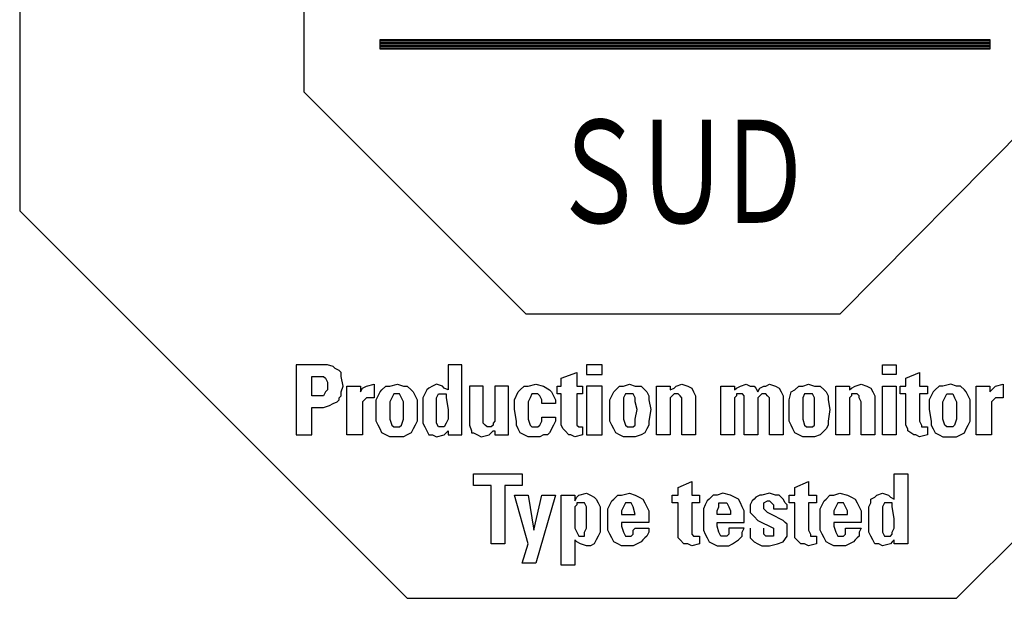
# Model space of a CAD drawing. Header units: millimetres. Extents: x 0 to 1076, y 0 to 742.
# Tile 84 of 132: x 202 to 241, y 635 to 658. Entities that reach past the tile are written whole.
import ezdxf

# ---------------------------------------------------------------- set-up
doc = ezdxf.new("R2010")
doc.units = ezdxf.units.MM
doc.header["$LTSCALE"] = 0.454724
doc.layers.add('NoLayerName_001', color=7, linetype='Continuous')
doc.styles.get("Standard").update_dxf_attribs({"font": 'txt', "bigfont": 'extfont2'})

# ---------------------------------------------------------------- blocks, each defined once
blk = doc.blocks.new('ETC_0002')
at = {"color": 7, "linetype": 'Continuous', "lineweight": 25}
for p, q in [((0, 25.813), (0, 15.426)), ((11.317, 20.154), (11.317, 25.813)), ((20.154, 11.317), (11.317, 20.154)), ((41.393, 20.154), (32.634, 11.317)), ((0, 15.426), (15.426, 0)), ((37.285, 0), (52.711, 15.426)), ((32.634, 11.317), (20.154, 11.317)), ((15.426, 0), (37.285, 0))]:
    blk.add_line(p, q, dxfattribs=at)
blk = doc.blocks.new('ETC_0007')
at = {"color": 7, "linetype": 'Continuous', "lineweight": 25}
for p, q in [((0, 0.388), (24.262, 0.388)), ((0, 0), (0, 0.388)), ((24.262, 0), (0, 0)), ((24.262, 0.388), (24.262, 0))]:
    blk.add_line(p, q, dxfattribs=at)
blk = doc.blocks.new('*X35')
at = {"color": 7, "linetype": 'Continuous', "lineweight": 25}
for p, q in [((0, 0.299), (24.262, 0.299)), ((0, 0.24), (24.262, 0.24)), ((0, 0.18), (24.262, 0.18)), ((0, 0.12), (24.262, 0.12)), ((0, 0.06), (24.262, 0.06)), ((0, 0), (24.262, 0))]:
    blk.add_line(p, q, dxfattribs=at)
blk = doc.blocks.new('ETC_0013')
at = {"color": 7, "linetype": 'Continuous', "lineweight": 25}
for p, q in [((0, 0.775), (0.31, 0.775)), ((0, 0), (0, 0.775)), ((0.31, 0.775), (0.465, 0.775)), ((0.465, 0.775), (0.543, 0.698)), ((0.543, 0.698), (0.62, 0.543)), ((0.62, 0.543), (0.62, 0.388)), ((0.543, 0.155), (0.465, 0)), ((0.62, 0.233), (0.543, 0.155)), ((0.62, 0.388), (0.62, 0.233)), ((0.31, 0), (0, 0)), ((0.465, 0), (0.31, 0))]:
    blk.add_line(p, q, dxfattribs=at)
blk = doc.blocks.new('ETC_0014')
at = {"color": 7, "linetype": 'Continuous', "lineweight": 25}
for p, q in [((1.085, 2.791), (0, 2.791)), ((0, 2.791), (0, 0)), ((1.24, 2.791), (1.085, 2.791)), ((1.473, 2.713), (1.24, 2.791)), ((1.55, 2.636), (1.473, 2.713)), ((1.705, 2.558), (1.55, 2.636)), ((1.783, 2.481), (1.705, 2.558)), ((1.783, 2.325), (1.783, 2.481)), ((1.86, 1.938), (1.783, 2.325)), ((1.783, 1.705), (1.86, 1.938)), ((1.783, 1.55), (1.783, 1.705)), ((1.318, 1.163), (1.473, 1.24)), ((1.473, 1.24), (1.628, 1.318)), ((1.628, 1.318), (1.705, 1.395)), ((1.705, 1.473), (1.783, 1.55)), ((1.705, 1.395), (1.705, 1.473)), ((0.62, 0), (0.62, 1.085)), ((0.62, 1.085), (1.085, 1.085)), ((1.085, 1.085), (1.318, 1.163)), ((0, 0), (0.62, 0))]:
    blk.add_line(p, q, dxfattribs=at)
blk = doc.blocks.new('ETC_0015')
at = {"color": 7, "linetype": 'Continuous', "lineweight": 25}
for p, q in [((0.775, 1.938), (1.085, 2.015)), ((1.085, 2.015), (1.085, 1.473)), ((0, 0), (0, 1.938)), ((0, 1.938), (0.543, 1.938)), ((0.543, 1.938), (0.543, 1.705)), ((0.543, 1.705), (0.62, 1.86)), ((0.62, 1.86), (0.775, 1.938)), ((0.698, 1.395), (0.62, 1.318)), ((0.62, 1.318), (0.62, 1.24)), ((0.62, 1.24), (0.62, 1.008)), ((0.775, 1.473), (0.698, 1.395)), ((0.93, 1.473), (0.775, 1.473)), ((1.085, 1.473), (0.93, 1.473)), ((0.62, 1.008), (0.62, 0)), ((0.62, 0), (0, 0))]:
    blk.add_line(p, q, dxfattribs=at)
blk = doc.blocks.new('ETC_0016')
at = {"color": 7, "linetype": 'Continuous', "lineweight": 25}
for p, q in [((0.155, 1.318), (0.078, 1.163)), ((0.31, 1.318), (0.155, 1.318)), ((0.388, 1.318), (0.31, 1.318)), ((0.465, 1.163), (0.388, 1.318)), ((0.078, 1.163), (0, 1.008)), ((0, 1.008), (0, 0.698)), ((0.543, 1.008), (0.465, 1.163)), ((0.543, 0.698), (0.543, 1.008)), ((0, 0.698), (0, 0.31)), ((0.543, 0.31), (0.543, 0.698)), ((0, 0.31), (0.078, 0.078)), ((0.078, 0.078), (0.155, 0)), ((0.155, 0), (0.31, 0)), ((0.31, 0), (0.388, 0)), ((0.388, 0), (0.465, 0.078)), ((0.465, 0.078), (0.543, 0.31))]:
    blk.add_line(p, q, dxfattribs=at)
blk = doc.blocks.new('ETC_0017')
at = {"color": 7, "linetype": 'Continuous', "lineweight": 25}
for p, q in [((0.233, 1.86), (0.388, 2.015)), ((0.388, 2.015), (0.543, 2.015)), ((0.543, 2.015), (0.853, 2.093)), ((0.853, 2.093), (1.085, 2.015)), ((1.085, 2.015), (1.24, 2.015)), ((1.24, 2.015), (1.395, 1.86)), ((0, 1.473), (0.155, 1.783)), ((0.155, 1.783), (0.233, 1.86)), ((1.395, 1.86), (1.473, 1.783)), ((1.473, 1.783), (1.55, 1.628)), ((1.55, 1.628), (1.628, 1.473)), ((0, 1.085), (0, 1.473)), ((1.628, 1.473), (1.628, 1.085)), ((0, 0.62), (0, 1.085)), ((1.628, 1.085), (1.628, 0.62)), ((0.078, 0.465), (0, 0.62)), ((0.155, 0.31), (0.078, 0.465)), ((1.55, 0.465), (1.473, 0.31)), ((1.628, 0.62), (1.55, 0.465)), ((0.233, 0.155), (0.155, 0.31)), ((0.388, 0.078), (0.233, 0.155)), ((0.543, 0), (0.388, 0.078)), ((1.24, 0.078), (1.085, 0)), ((1.395, 0.155), (1.24, 0.078)), ((1.473, 0.31), (1.395, 0.155)), ((0.853, 0), (0.543, 0)), ((1.085, 0), (0.853, 0))]:
    blk.add_line(p, q, dxfattribs=at)
blk = doc.blocks.new('ETC_0018')
at = {"color": 7, "linetype": 'Continuous', "lineweight": 25}
for p, q in [((0, 1.163), (0.078, 1.318)), ((0.078, 1.318), (0.233, 1.318)), ((0.233, 1.318), (0.388, 1.318)), ((0.388, 1.318), (0.388, 1.24)), ((0.388, 1.24), (0.388, 1.163)), ((0, 0.698), (0, 1.163)), ((0.388, 1.163), (0.465, 0.698)), ((0, 0.31), (0, 0.698)), ((0.465, 0.698), (0.465, 0.31)), ((0, 0.155), (0, 0.31)), ((0.078, 0), (0, 0.155)), ((0.233, 0), (0.078, 0)), ((0.31, 0), (0.233, 0)), ((0.388, 0.155), (0.31, 0)), ((0.465, 0.31), (0.388, 0.155))]:
    blk.add_line(p, q, dxfattribs=at)
blk = doc.blocks.new('ETC_0019')
at = {"color": 7, "linetype": 'Continuous', "lineweight": 25}
for p, q in [((1.55, 2.868), (1.008, 2.868)), ((1.008, 2.868), (1.008, 1.86)), ((1.55, 0.078), (1.55, 2.868)), ((0.388, 2.015), (0.233, 1.938)), ((0.543, 2.093), (0.388, 2.015)), ((0.775, 2.015), (0.543, 2.093)), ((0.853, 1.938), (0.775, 2.015)), ((0.078, 1.705), (0, 1.55)), ((0.155, 1.86), (0.078, 1.705)), ((0.233, 1.938), (0.155, 1.86)), ((1.008, 1.86), (0.853, 1.938)), ((0, 1.55), (0, 1.395)), ((0, 1.395), (0, 1.085)), ((0, 1.085), (0, 0.698)), ((0, 0.698), (0, 0.543)), ((0, 0.543), (0.078, 0.388)), ((0.078, 0.388), (0.155, 0.233)), ((0.155, 0.233), (0.233, 0.078)), ((0.233, 0.078), (0.388, 0.078)), ((0.388, 0.078), (0.543, 0)), ((0.543, 0), (0.853, 0.078)), ((0.853, 0.078), (0.93, 0.155)), ((0.93, 0.155), (1.008, 0.233)), ((1.008, 0.233), (1.008, 0.078)), ((1.008, 0.078), (1.55, 0.078))]:
    blk.add_line(p, q, dxfattribs=at)
blk = doc.blocks.new('ETC_0020')
at = {"color": 7, "linetype": 'Continuous', "lineweight": 25}
for p, q in [((0.543, 2.015), (0, 2.015)), ((0, 2.015), (0, 0.465)), ((0.543, 0.62), (0.543, 2.015)), ((1.55, 2.015), (1.008, 2.015)), ((1.008, 2.015), (1.008, 0.62)), ((1.55, 0.465), (1.55, 2.015)), ((0, 0.465), (0.078, 0.233)), ((0.543, 0.543), (0.543, 0.62)), ((0.62, 0.465), (0.543, 0.543)), ((0.698, 0.388), (0.62, 0.465)), ((0.93, 0.465), (0.853, 0.388)), ((1.008, 0.62), (0.93, 0.543)), ((0.93, 0.543), (0.93, 0.465)), ((1.55, 0.078), (1.55, 0.465)), ((0.078, 0.233), (0.078, 0.155)), ((0.078, 0.155), (0.155, 0.155)), ((0.155, 0.155), (0.31, 0.078)), ((0.31, 0.078), (0.465, 0)), ((0.465, 0), (0.775, 0.078)), ((0.775, 0.388), (0.698, 0.388)), ((0.853, 0.388), (0.775, 0.388)), ((0.775, 0.078), (0.853, 0.155)), ((0.853, 0.155), (0.93, 0.233)), ((0.93, 0.233), (1.008, 0.233)), ((1.008, 0.233), (1.008, 0.078)), ((1.008, 0.078), (1.55, 0.078))]:
    blk.add_line(p, q, dxfattribs=at)
blk = doc.blocks.new('ETC_0021')
at = {"color": 7, "linetype": 'Continuous', "lineweight": 25}
for p, q in [((0.233, 1.86), (0.388, 2.015)), ((0.388, 2.015), (0.543, 2.015)), ((0.543, 2.015), (0.853, 2.093)), ((0.853, 2.093), (1.163, 2.015)), ((1.163, 2.015), (1.395, 1.86)), ((0, 1.473), (0.155, 1.783)), ((0.155, 1.783), (0.233, 1.86)), ((0.698, 1.705), (0.62, 1.55)), ((0.853, 1.705), (0.698, 1.705)), ((0.93, 1.705), (0.853, 1.705)), ((1.008, 1.628), (0.93, 1.705)), ((1.085, 1.473), (1.008, 1.628)), ((1.395, 1.86), (1.473, 1.783)), ((1.473, 1.783), (1.55, 1.628)), ((1.55, 1.628), (1.628, 1.473)), ((0, 1.085), (0, 1.473)), ((0.62, 1.55), (0.543, 1.395)), ((0.543, 1.395), (0.543, 1.085)), ((1.085, 1.318), (1.085, 1.473)), ((1.628, 1.318), (1.085, 1.318)), ((1.628, 1.473), (1.628, 1.318)), ((0.078, 0.62), (0, 1.085)), ((0.543, 1.085), (0.543, 0.698)), ((0.078, 0.465), (0.078, 0.62)), ((0.155, 0.31), (0.078, 0.465)), ((0.543, 0.698), (0.62, 0.465)), ((0.62, 0.465), (0.698, 0.388)), ((0.93, 0.388), (1.008, 0.465)), ((1.008, 0.465), (1.085, 0.62)), ((1.085, 0.62), (1.085, 0.775)), ((1.085, 0.775), (1.628, 0.775)), ((1.55, 0.465), (1.395, 0.155)), ((1.628, 0.62), (1.55, 0.465)), ((1.628, 0.775), (1.628, 0.62)), ((0.233, 0.155), (0.155, 0.31)), ((0.388, 0.078), (0.233, 0.155)), ((0.543, 0), (0.388, 0.078)), ((0.698, 0.388), (0.853, 0.388)), ((0.853, 0.388), (0.93, 0.388)), ((1.163, 0.078), (1.008, 0)), ((1.318, 0.078), (1.163, 0.078)), ((1.395, 0.155), (1.318, 0.078)), ((0.853, 0), (0.543, 0)), ((1.008, 0), (0.853, 0))]:
    blk.add_line(p, q, dxfattribs=at)
blk = doc.blocks.new('ETC_0022')
at = {"color": 7, "linetype": 'Continuous', "lineweight": 25}
for p, q in [((0.155, 2.325), (0.775, 2.558)), ((0.775, 2.558), (0.775, 2.015)), ((0, 2.015), (0.155, 2.015)), ((0, 1.705), (0, 2.015)), ((0.155, 2.015), (0.155, 2.325)), ((0.775, 2.015), (1.008, 2.015)), ((1.008, 2.015), (1.008, 1.705)), ((0.155, 1.705), (0, 1.705)), ((0.155, 0.465), (0.155, 1.705)), ((1.008, 1.705), (0.775, 1.705)), ((0.775, 1.705), (0.775, 0.62)), ((0.233, 0.31), (0.155, 0.465)), ((0.775, 0.62), (0.775, 0.465)), ((0.775, 0.465), (0.853, 0.388)), ((0.31, 0.233), (0.233, 0.31)), ((0.465, 0.078), (0.31, 0.233)), ((0.543, 0.078), (0.465, 0.078)), ((0.698, 0), (0.543, 0.078)), ((1.008, 0.078), (0.698, 0)), ((0.853, 0.388), (0.93, 0.388)), ((0.93, 0.388), (1.008, 0.388)), ((1.008, 0.388), (1.008, 0.078))]:
    blk.add_line(p, q, dxfattribs=at)
blk = doc.blocks.new('ETC_0023')
at = {"color": 7, "linetype": 'Continuous', "lineweight": 25}
for p, q in [((0.62, 1.938), (0, 1.938)), ((0, 1.938), (0, 0)), ((0.62, 0), (0.62, 1.938)), ((0, 0), (0.62, 0))]:
    blk.add_line(p, q, dxfattribs=at)
blk = doc.blocks.new('ETC_0024')
at = {"color": 7, "linetype": 'Continuous', "lineweight": 25}
for p, q in [((0, 0.388), (0, 0)), ((0.62, 0.388), (0, 0.388)), ((0, 0), (0.62, 0)), ((0.62, 0), (0.62, 0.388))]:
    blk.add_line(p, q, dxfattribs=at)
blk = doc.blocks.new('ETC_0025')
at = {"color": 7, "linetype": 'Continuous', "lineweight": 25}
for p, q in [((0.078, 1.318), (0, 1.163)), ((0.233, 1.318), (0.078, 1.318)), ((0.388, 1.318), (0.233, 1.318)), ((0.465, 1.163), (0.388, 1.318)), ((0, 1.163), (0, 1.008)), ((0, 1.008), (0, 0.698)), ((0.465, 1.008), (0.465, 1.163)), ((0.543, 0.698), (0.465, 1.008)), ((0, 0.698), (0, 0.31)), ((0.465, 0.31), (0.543, 0.698)), ((0, 0.31), (0.078, 0.078)), ((0.078, 0.078), (0.155, 0)), ((0.155, 0), (0.233, 0)), ((0.233, 0), (0.31, 0)), ((0.31, 0), (0.388, 0)), ((0.388, 0), (0.465, 0.078)), ((0.465, 0.078), (0.465, 0.31))]:
    blk.add_line(p, q, dxfattribs=at)
blk = doc.blocks.new('ETC_0026')
at = {"color": 7, "linetype": 'Continuous', "lineweight": 25}
for p, q in [((0.233, 1.86), (0.388, 2.015)), ((0.388, 2.015), (0.543, 2.015)), ((0.543, 2.015), (0.775, 2.093)), ((0.775, 2.093), (1.008, 2.015)), ((1.008, 2.015), (1.24, 2.015)), ((1.24, 2.015), (1.395, 1.86)), ((0, 1.473), (0.155, 1.783)), ((0.155, 1.783), (0.233, 1.86)), ((1.395, 1.86), (1.473, 1.783)), ((1.473, 1.783), (1.55, 1.628)), ((1.55, 1.628), (1.55, 1.473)), ((0, 1.085), (0, 1.473)), ((1.55, 1.473), (1.628, 1.085)), ((0, 0.62), (0, 1.085)), ((1.628, 1.085), (1.55, 0.62)), ((0.078, 0.465), (0, 0.62)), ((0.155, 0.31), (0.078, 0.465)), ((1.55, 0.465), (1.473, 0.31)), ((1.55, 0.62), (1.55, 0.465)), ((0.233, 0.155), (0.155, 0.31)), ((0.388, 0.078), (0.233, 0.155)), ((0.543, 0), (0.388, 0.078)), ((1.24, 0.078), (1.008, 0)), ((1.395, 0.155), (1.24, 0.078)), ((1.473, 0.31), (1.395, 0.155)), ((0.775, 0), (0.543, 0)), ((1.008, 0), (0.775, 0))]:
    blk.add_line(p, q, dxfattribs=at)
blk = doc.blocks.new('ETC_0027')
at = {"color": 7, "linetype": 'Continuous', "lineweight": 25}
for p, q in [((0.775, 1.938), (1.008, 2.015)), ((1.008, 2.015), (1.24, 1.938)), ((0, 0), (0, 1.938)), ((0, 1.938), (0.543, 1.938)), ((0.543, 1.938), (0.543, 1.783)), ((0.543, 1.783), (0.698, 1.86)), ((0.698, 1.628), (0.62, 1.55)), ((0.698, 1.86), (0.775, 1.938)), ((0.775, 1.628), (0.698, 1.628)), ((0.853, 1.628), (0.775, 1.628)), ((0.93, 1.55), (0.853, 1.628)), ((1.24, 1.938), (1.395, 1.86)), ((1.395, 1.86), (1.473, 1.705)), ((1.473, 1.705), (1.55, 1.55)), ((0.62, 1.55), (0.543, 1.473)), ((0.543, 1.473), (0.543, 1.318)), ((0.543, 1.318), (0.543, 0)), ((1.008, 1.473), (0.93, 1.55)), ((1.008, 1.318), (1.008, 1.473)), ((1.008, 0), (1.008, 1.318)), ((1.55, 1.55), (1.55, 0)), ((0.543, 0), (0, 0)), ((1.55, 0), (1.008, 0))]:
    blk.add_line(p, q, dxfattribs=at)
blk = doc.blocks.new('ETC_0028')
at = {"color": 7, "linetype": 'Continuous', "lineweight": 25}
for p, q in [((0.775, 1.938), (1.008, 2.015)), ((1.008, 2.015), (1.163, 1.938)), ((1.783, 1.938), (1.938, 2.015)), ((1.938, 2.015), (2.17, 1.938)), ((0, 0), (0, 1.938)), ((0, 1.938), (0.543, 1.938)), ((0.543, 1.938), (0.543, 1.783)), ((0.543, 1.783), (0.62, 1.86)), ((0.62, 1.86), (0.775, 1.938)), ((0.775, 1.628), (0.62, 1.628)), ((0.62, 1.628), (0.62, 1.55)), ((0.853, 1.628), (0.775, 1.628)), ((0.93, 1.55), (0.853, 1.628)), ((1.163, 1.938), (1.318, 1.938)), ((1.318, 1.938), (1.395, 1.86)), ((1.395, 1.86), (1.473, 1.705)), ((1.473, 1.705), (1.55, 1.86)), ((1.55, 1.86), (1.705, 1.938)), ((1.628, 1.628), (1.55, 1.55)), ((1.705, 1.628), (1.628, 1.628)), ((1.705, 1.938), (1.783, 1.938)), ((1.783, 1.628), (1.705, 1.628)), ((1.86, 1.55), (1.783, 1.628)), ((2.17, 1.938), (2.325, 1.86)), ((2.325, 1.86), (2.403, 1.705)), ((2.403, 1.705), (2.481, 1.55)), ((0.62, 1.55), (0.543, 1.473)), ((0.543, 1.473), (0.543, 1.318)), ((0.543, 1.318), (0.543, 0)), ((0.93, 1.473), (0.93, 1.55)), ((0.93, 1.318), (0.93, 1.473)), ((0.93, 0), (0.93, 1.318)), ((1.55, 1.55), (1.473, 1.473)), ((1.473, 1.473), (1.473, 1.318)), ((1.473, 1.318), (1.473, 0)), ((1.938, 1.473), (1.86, 1.55)), ((1.938, 1.318), (1.938, 1.473)), ((1.938, 0), (1.938, 1.318)), ((2.481, 1.55), (2.481, 0)), ((0.543, 0), (0, 0)), ((1.473, 0), (0.93, 0)), ((2.481, 0), (1.938, 0))]:
    blk.add_line(p, q, dxfattribs=at)
blk = doc.blocks.new('ETC_0029')
at = {"color": 7, "linetype": 'Continuous', "lineweight": 25}
for p, q in [((0.078, 1.318), (0, 1.163)), ((0.233, 1.318), (0.078, 1.318)), ((0.388, 1.318), (0.233, 1.318)), ((0.465, 1.163), (0.388, 1.318)), ((0, 1.163), (0, 1.008)), ((0, 1.008), (0, 0.698)), ((0.465, 1.008), (0.465, 1.163)), ((0.465, 0.698), (0.465, 1.008)), ((0, 0.698), (0, 0.31)), ((0.465, 0.31), (0.465, 0.698)), ((0, 0.31), (0.078, 0.078)), ((0.078, 0.078), (0.155, 0)), ((0.155, 0), (0.233, 0)), ((0.233, 0), (0.31, 0)), ((0.31, 0), (0.388, 0)), ((0.388, 0), (0.465, 0.078)), ((0.465, 0.078), (0.465, 0.31))]:
    blk.add_line(p, q, dxfattribs=at)
blk = doc.blocks.new('ETC_0030')
at = {"color": 7, "linetype": 'Continuous', "lineweight": 25}
for p, q in [((0.233, 1.86), (0.388, 2.015)), ((0.388, 2.015), (0.543, 2.015)), ((0.543, 2.015), (0.775, 2.093)), ((0.775, 2.093), (1.008, 2.015)), ((1.008, 2.015), (1.24, 2.015)), ((1.24, 2.015), (1.395, 1.86)), ((0, 1.473), (0.078, 1.783)), ((0.078, 1.783), (0.233, 1.86)), ((1.395, 1.86), (1.473, 1.783)), ((1.473, 1.783), (1.55, 1.628)), ((1.55, 1.628), (1.55, 1.473)), ((0, 1.085), (0, 1.473)), ((1.55, 1.473), (1.628, 1.085)), ((0, 0.62), (0, 1.085)), ((1.628, 1.085), (1.55, 0.62)), ((0.078, 0.465), (0, 0.62)), ((0.155, 0.31), (0.078, 0.465)), ((1.55, 0.465), (1.473, 0.31)), ((1.55, 0.62), (1.55, 0.465)), ((0.233, 0.155), (0.155, 0.31)), ((0.388, 0.078), (0.233, 0.155)), ((0.543, 0), (0.388, 0.078)), ((1.24, 0.078), (1.008, 0)), ((1.318, 0.155), (1.24, 0.078)), ((1.473, 0.31), (1.318, 0.155)), ((0.775, 0), (0.543, 0)), ((1.008, 0), (0.775, 0))]:
    blk.add_line(p, q, dxfattribs=at)
blk = doc.blocks.new('ETC_0031')
at = {"color": 7, "linetype": 'Continuous', "lineweight": 25}
for p, q in [((0.775, 1.938), (1.008, 2.015)), ((1.008, 2.015), (1.24, 1.938)), ((0, 0), (0, 1.938)), ((0, 1.938), (0.543, 1.938)), ((0.543, 1.938), (0.543, 1.783)), ((0.543, 1.783), (0.62, 1.86)), ((0.62, 1.86), (0.775, 1.938)), ((0.775, 1.628), (0.62, 1.628)), ((0.62, 1.628), (0.62, 1.55)), ((0.853, 1.628), (0.775, 1.628)), ((0.93, 1.55), (0.853, 1.628)), ((1.24, 1.938), (1.395, 1.86)), ((1.395, 1.86), (1.473, 1.705)), ((1.473, 1.705), (1.55, 1.55)), ((0.62, 1.55), (0.543, 1.473)), ((0.543, 1.473), (0.543, 1.318)), ((0.543, 1.318), (0.543, 0)), ((0.93, 1.473), (0.93, 1.55)), ((1.008, 1.318), (0.93, 1.473)), ((1.008, 0), (1.008, 1.318)), ((1.55, 1.55), (1.55, 0)), ((0.543, 0), (0, 0)), ((1.55, 0), (1.008, 0))]:
    blk.add_line(p, q, dxfattribs=at)
blk = doc.blocks.new('ETC_0032')
at = {"color": 7, "linetype": 'Continuous', "lineweight": 25}
for p, q in [((0, 0), (0, 1.938)), ((0, 1.938), (0.543, 1.938)), ((0.543, 1.938), (0.543, 0)), ((0.543, 0), (0, 0))]:
    blk.add_line(p, q, dxfattribs=at)
blk = doc.blocks.new('ETC_0033')
at = {"color": 7, "linetype": 'Continuous', "lineweight": 25}
for p, q in [((0, 0), (0, 0.388)), ((0, 0.388), (0.543, 0.388)), ((0.543, 0), (0, 0)), ((0.543, 0.388), (0.543, 0))]:
    blk.add_line(p, q, dxfattribs=at)
blk = doc.blocks.new('ETC_0034')
at = {"color": 7, "linetype": 'Continuous', "lineweight": 25}
for p, q in [((0.233, 2.325), (0.775, 2.558)), ((0.775, 2.558), (0.775, 2.015)), ((0, 2.015), (0.233, 2.015)), ((0, 1.705), (0, 2.015)), ((0.233, 2.015), (0.233, 2.325)), ((0.775, 2.015), (1.085, 2.015)), ((1.085, 2.015), (1.085, 1.705)), ((0.233, 1.705), (0, 1.705)), ((0.233, 0.465), (0.233, 1.705)), ((1.085, 1.705), (0.775, 1.705)), ((0.775, 1.705), (0.775, 0.62)), ((0.31, 0.31), (0.233, 0.465)), ((0.775, 0.62), (0.853, 0.465)), ((0.853, 0.465), (0.853, 0.388)), ((0.31, 0.233), (0.31, 0.31)), ((0.543, 0.078), (0.31, 0.233)), ((0.62, 0.078), (0.543, 0.078)), ((0.775, 0), (0.62, 0.078)), ((1.085, 0.078), (0.775, 0)), ((0.853, 0.388), (1.008, 0.388)), ((1.008, 0.388), (1.085, 0.388)), ((1.085, 0.388), (1.085, 0.078))]:
    blk.add_line(p, q, dxfattribs=at)
blk = doc.blocks.new('ETC_0035')
at = {"color": 7, "linetype": 'Continuous', "lineweight": 25}
for p, q in [((0.078, 1.163), (0.155, 1.318)), ((0.155, 1.318), (0.31, 1.318)), ((0.31, 1.318), (0.388, 1.318)), ((0.388, 1.318), (0.465, 1.163)), ((0, 1.008), (0.078, 1.163)), ((0, 0.698), (0, 1.008)), ((0.465, 1.163), (0.543, 1.008)), ((0.543, 1.008), (0.543, 0.698)), ((0, 0.31), (0, 0.698)), ((0.543, 0.698), (0.543, 0.31)), ((0.078, 0.078), (0, 0.31)), ((0.155, 0), (0.078, 0.078)), ((0.233, 0), (0.155, 0)), ((0.31, 0), (0.233, 0)), ((0.388, 0), (0.31, 0)), ((0.465, 0.078), (0.388, 0)), ((0.543, 0.31), (0.465, 0.078))]:
    blk.add_line(p, q, dxfattribs=at)
blk = doc.blocks.new('ETC_0036')
at = {"color": 7, "linetype": 'Continuous', "lineweight": 25}
for p, q in [((0.388, 2.015), (0.233, 1.86)), ((0.543, 2.015), (0.388, 2.015)), ((0.853, 2.093), (0.543, 2.015)), ((1.085, 2.015), (0.853, 2.093)), ((1.24, 2.015), (1.085, 2.015)), ((1.395, 1.86), (1.24, 2.015)), ((0.078, 1.628), (0, 1.473)), ((0.155, 1.783), (0.078, 1.628)), ((0.233, 1.86), (0.155, 1.783)), ((1.473, 1.783), (1.395, 1.86)), ((1.628, 1.473), (1.473, 1.783)), ((0, 1.473), (0, 1.085)), ((1.628, 1.085), (1.628, 1.473)), ((0, 1.085), (0.078, 0.62)), ((1.628, 0.62), (1.628, 1.085)), ((0.078, 0.62), (0.078, 0.465)), ((0.078, 0.465), (0.155, 0.31)), ((1.473, 0.31), (1.55, 0.465)), ((1.55, 0.465), (1.628, 0.62)), ((0.155, 0.31), (0.233, 0.155)), ((0.233, 0.155), (0.388, 0.078)), ((0.388, 0.078), (0.543, 0)), ((1.085, 0), (1.24, 0.078)), ((1.24, 0.078), (1.395, 0.155)), ((1.395, 0.155), (1.473, 0.31)), ((0.543, 0), (0.853, 0)), ((0.853, 0), (1.085, 0))]:
    blk.add_line(p, q, dxfattribs=at)
blk = doc.blocks.new('ETC_0037')
at = {"color": 7, "linetype": 'Continuous', "lineweight": 25}
for p, q in [((0.775, 1.938), (1.085, 2.015)), ((1.085, 2.015), (1.085, 1.473)), ((0, 0), (0, 1.938)), ((0, 1.938), (0.543, 1.938)), ((0.543, 1.938), (0.543, 1.705)), ((0.543, 1.705), (0.698, 1.86)), ((0.698, 1.86), (0.775, 1.938)), ((0.698, 1.395), (0.62, 1.318)), ((0.62, 1.318), (0.62, 1.24)), ((0.62, 1.24), (0.62, 1.008)), ((0.775, 1.473), (0.698, 1.395)), ((0.93, 1.473), (0.775, 1.473)), ((1.085, 1.473), (0.93, 1.473)), ((0.62, 1.008), (0.62, 0)), ((0.62, 0), (0, 0))]:
    blk.add_line(p, q, dxfattribs=at)
blk = doc.blocks.new('ETC_0042')
at = {"color": 7, "linetype": 'Continuous', "lineweight": 25}
for p, q in [((0, 2.325), (0, 2.791)), ((0, 2.791), (1.938, 2.791)), ((1.938, 2.791), (1.938, 2.325)), ((0.698, 2.325), (0, 2.325)), ((0.698, 0), (0.698, 2.325)), ((1.938, 2.325), (1.24, 2.325)), ((1.24, 2.325), (1.24, 0)), ((1.24, 0), (0.698, 0))]:
    blk.add_line(p, q, dxfattribs=at)
blk = doc.blocks.new('ETC_0043')
at = {"color": 7, "linetype": 'Continuous', "lineweight": 25}
for p, q in [((0.543, 0.775), (0, 2.713)), ((0, 2.713), (0.543, 2.713)), ((0.543, 2.713), (0.775, 1.318)), ((0.775, 1.318), (1.085, 2.713)), ((1.628, 2.713), (0.853, 0)), ((1.085, 2.713), (1.628, 2.713)), ((0.31, 0), (0.543, 0.775)), ((0.853, 0), (0.31, 0))]:
    blk.add_line(p, q, dxfattribs=at)
blk = doc.blocks.new('ETC_0044')
at = {"color": 7, "linetype": 'Continuous', "lineweight": 25}
for p, q in [((0.078, 1.24), (0, 1.163)), ((0.233, 1.318), (0.078, 1.318)), ((0.078, 1.318), (0.078, 1.24)), ((0.388, 1.318), (0.233, 1.318)), ((0.465, 1.163), (0.388, 1.318)), ((0, 1.163), (0, 0.698)), ((0.465, 0.698), (0.465, 1.163)), ((0, 0.698), (0, 0.31)), ((0.465, 0.31), (0.465, 0.698)), ((0, 0.31), (0.078, 0.155)), ((0.078, 0.155), (0.155, 0)), ((0.388, 0.155), (0.465, 0.31)), ((0.388, 0), (0.388, 0.155)), ((0.155, 0), (0.233, 0)), ((0.233, 0), (0.388, 0))]:
    blk.add_line(p, q, dxfattribs=at)
blk = doc.blocks.new('ETC_0045')
at = {"color": 7, "linetype": 'Continuous', "lineweight": 25}
for p, q in [((0, 0), (0, 2.791)), ((0, 2.791), (0.543, 2.791)), ((0.543, 2.791), (0.543, 2.558)), ((0.62, 2.713), (0.698, 2.791)), ((0.698, 2.791), (1.008, 2.868)), ((1.008, 2.868), (1.163, 2.791)), ((1.163, 2.791), (1.318, 2.713)), ((0.543, 2.558), (0.62, 2.713)), ((1.318, 2.713), (1.395, 2.636)), ((1.395, 2.636), (1.473, 2.481)), ((1.473, 2.481), (1.55, 2.325)), ((1.55, 2.325), (1.55, 2.093)), ((1.55, 2.093), (1.55, 1.783)), ((1.55, 1.783), (1.55, 1.473)), ((1.55, 1.318), (1.473, 1.163)), ((1.55, 1.473), (1.55, 1.318)), ((0.62, 0.93), (0.543, 1.008)), ((0.543, 1.008), (0.543, 0)), ((0.775, 0.853), (0.62, 0.93)), ((1.008, 0.775), (0.775, 0.853)), ((1.318, 0.853), (1.163, 0.775)), ((1.395, 1.008), (1.318, 0.853)), ((1.473, 1.163), (1.395, 1.008)), ((1.163, 0.775), (1.008, 0.775)), ((0.543, 0), (0, 0))]:
    blk.add_line(p, q, dxfattribs=at)
blk = doc.blocks.new('ETC_0046')
at = {"color": 7, "linetype": 'Continuous', "lineweight": 25}
for p, q in [((0.155, 0.465), (0.078, 0.31)), ((0.31, 0.465), (0.155, 0.465)), ((0.388, 0.465), (0.31, 0.465)), ((0.465, 0.31), (0.388, 0.465)), ((0.078, 0.31), (0, 0.155)), ((0, 0.155), (0, 0)), ((0.543, 0), (0.465, 0.31)), ((0, 0), (0.543, 0))]:
    blk.add_line(p, q, dxfattribs=at)
blk = doc.blocks.new('ETC_0047')
at = {"color": 7, "linetype": 'Continuous', "lineweight": 25}
for p, q in [((0.233, 1.86), (0.388, 2.015)), ((0.388, 2.015), (0.543, 2.015)), ((0.543, 2.015), (0.853, 2.093)), ((0.853, 2.093), (1.085, 2.015)), ((1.085, 2.015), (1.24, 1.938)), ((0, 1.473), (0.155, 1.783)), ((0.155, 1.783), (0.233, 1.86)), ((1.24, 1.938), (1.395, 1.86)), ((1.395, 1.86), (1.473, 1.705)), ((1.473, 1.705), (1.55, 1.55)), ((0, 1.085), (0, 1.473)), ((1.55, 1.55), (1.628, 1.395)), ((1.628, 1.395), (1.628, 0.93)), ((0, 0.62), (0, 1.085)), ((0.543, 0.93), (0.543, 0.775)), ((1.628, 0.93), (0.543, 0.93)), ((0.078, 0.465), (0, 0.62)), ((0.155, 0.31), (0.078, 0.465)), ((0.543, 0.775), (0.62, 0.543)), ((0.62, 0.543), (0.698, 0.388)), ((0.93, 0.388), (1.008, 0.465)), ((1.008, 0.62), (1.085, 0.698)), ((1.008, 0.465), (1.008, 0.62)), ((1.085, 0.698), (1.628, 0.698)), ((1.628, 0.543), (1.55, 0.388)), ((1.628, 0.698), (1.628, 0.543)), ((0.233, 0.155), (0.155, 0.31)), ((0.388, 0.078), (0.233, 0.155)), ((0.543, 0), (0.388, 0.078)), ((0.698, 0.388), (0.853, 0.388)), ((0.853, 0.388), (0.93, 0.388)), ((1.163, 0.078), (1.008, 0)), ((1.318, 0.155), (1.163, 0.078)), ((1.395, 0.233), (1.318, 0.155)), ((1.473, 0.31), (1.395, 0.233)), ((1.55, 0.388), (1.473, 0.31)), ((0.853, 0), (0.543, 0)), ((1.008, 0), (0.853, 0))]:
    blk.add_line(p, q, dxfattribs=at)
blk = doc.blocks.new('ETC_0048')
at = {"color": 7, "linetype": 'Continuous', "lineweight": 25}
for p, q in [((0.233, 2.325), (0.775, 2.558)), ((0.775, 2.558), (0.775, 2.015)), ((0, 2.015), (0.233, 2.015)), ((0, 1.705), (0, 2.015)), ((0.233, 2.015), (0.233, 2.325)), ((0.775, 2.015), (1.085, 2.015)), ((1.085, 2.015), (1.085, 1.705)), ((0.233, 1.705), (0, 1.705)), ((0.233, 0.465), (0.233, 1.705)), ((1.085, 1.705), (0.775, 1.705)), ((0.775, 1.705), (0.775, 0.62)), ((0.233, 0.31), (0.233, 0.465)), ((0.775, 0.62), (0.775, 0.465)), ((0.775, 0.465), (0.853, 0.388)), ((0.31, 0.233), (0.233, 0.31)), ((0.465, 0.078), (0.31, 0.233)), ((0.62, 0.078), (0.465, 0.078)), ((0.775, 0), (0.62, 0.078)), ((1.085, 0.078), (0.775, 0)), ((0.853, 0.388), (0.93, 0.388)), ((0.93, 0.388), (1.085, 0.388)), ((1.085, 0.388), (1.085, 0.078))]:
    blk.add_line(p, q, dxfattribs=at)
blk = doc.blocks.new('ETC_0049')
at = {"color": 7, "linetype": 'Continuous', "lineweight": 25}
for p, q in [((0.078, 0.31), (0.078, 0.465)), ((0.078, 0.465), (0.155, 0.465)), ((0.155, 0.465), (0.233, 0.465)), ((0.233, 0.465), (0.388, 0.465)), ((0.388, 0.465), (0.465, 0.31)), ((0, 0.155), (0.078, 0.31)), ((0, 0), (0, 0.155)), ((0.465, 0.31), (0.543, 0.155)), ((0.543, 0.155), (0.543, 0)), ((0.543, 0), (0, 0))]:
    blk.add_line(p, q, dxfattribs=at)
blk = doc.blocks.new('ETC_0050')
at = {"color": 7, "linetype": 'Continuous', "lineweight": 25}
for p, q in [((0.388, 2.015), (0.233, 1.86)), ((0.543, 2.015), (0.388, 2.015)), ((0.775, 2.093), (0.543, 2.015)), ((1.085, 2.015), (0.775, 2.093)), ((1.24, 1.938), (1.085, 2.015)), ((0.078, 1.628), (0, 1.473)), ((0.155, 1.783), (0.078, 1.628)), ((0.233, 1.86), (0.155, 1.783)), ((1.395, 1.86), (1.24, 1.938)), ((1.473, 1.705), (1.395, 1.86)), ((1.55, 1.55), (1.473, 1.705)), ((0, 1.473), (0, 1.085)), ((1.628, 1.395), (1.55, 1.55)), ((1.628, 0.93), (1.628, 1.395)), ((0, 1.085), (0, 0.62)), ((0.543, 0.775), (0.543, 0.93)), ((0.543, 0.93), (1.628, 0.93)), ((0, 0.62), (0.078, 0.465)), ((0.078, 0.465), (0.155, 0.31)), ((0.62, 0.543), (0.543, 0.775)), ((0.698, 0.388), (0.62, 0.543)), ((1.008, 0.465), (0.93, 0.388)), ((1.628, 0.698), (1.008, 0.698)), ((1.008, 0.698), (1.008, 0.465)), ((1.55, 0.543), (1.628, 0.698)), ((1.55, 0.388), (1.55, 0.543)), ((0.155, 0.31), (0.233, 0.155)), ((0.233, 0.155), (0.388, 0.078)), ((0.388, 0.078), (0.543, 0)), ((0.775, 0.388), (0.698, 0.388)), ((0.93, 0.388), (0.775, 0.388)), ((1.008, 0), (1.163, 0.078)), ((1.163, 0.078), (1.395, 0.233)), ((1.395, 0.233), (1.55, 0.388)), ((0.543, 0), (0.775, 0)), ((0.775, 0), (1.008, 0))]:
    blk.add_line(p, q, dxfattribs=at)
blk = doc.blocks.new('ETC_0051')
at = {"color": 7, "linetype": 'Continuous', "lineweight": 25}
for p, q in [((0.388, 2.015), (0.233, 1.938)), ((0.465, 2.015), (0.388, 2.015)), ((0.775, 2.093), (0.465, 2.015)), ((1.008, 2.015), (0.775, 2.093)), ((1.163, 2.015), (1.008, 2.015)), ((1.24, 1.938), (1.163, 2.015)), ((0.078, 1.783), (0, 1.628)), ((0, 1.628), (0, 1.473)), ((0.155, 1.86), (0.078, 1.783)), ((0.233, 1.938), (0.155, 1.86)), ((0.543, 1.705), (0.698, 1.783)), ((0.543, 1.55), (0.543, 1.705)), ((0.698, 1.783), (0.775, 1.783)), ((0.775, 1.783), (0.853, 1.705)), ((0.853, 1.705), (0.93, 1.628)), ((0.93, 1.628), (0.93, 1.473)), ((1.318, 1.86), (1.24, 1.938)), ((1.395, 1.705), (1.318, 1.86)), ((1.473, 1.628), (1.395, 1.705)), ((1.473, 1.473), (1.473, 1.628)), ((0, 1.473), (0, 1.318)), ((0, 1.318), (0.078, 1.24)), ((0.078, 1.24), (0.155, 1.163)), ((0.543, 1.473), (0.543, 1.55)), ((0.698, 1.318), (0.543, 1.473)), ((1.008, 1.163), (0.698, 1.318)), ((0.93, 1.473), (1.473, 1.473)), ((0.155, 1.163), (0.31, 1.008)), ((0.31, 1.008), (0.465, 0.93)), ((0.465, 0.93), (0.775, 0.775)), ((1.163, 1.085), (1.008, 1.163)), ((1.318, 1.008), (1.163, 1.085)), ((1.395, 0.93), (1.318, 1.008)), ((1.473, 0.853), (1.395, 0.93)), ((1.473, 0.62), (1.473, 0.853)), ((0, 0.698), (0, 0.465)), ((0, 0.465), (0, 0.31)), ((0.543, 0.543), (0.543, 0.698)), ((0.543, 0.465), (0.543, 0.543)), ((0.62, 0.388), (0.543, 0.465)), ((0.775, 0.775), (0.93, 0.698)), ((0.93, 0.698), (0.93, 0.543)), ((0.93, 0.543), (0.93, 0.465)), ((0.93, 0.465), (0.93, 0.388)), ((1.473, 0.388), (1.473, 0.62)), ((0, 0.31), (0.078, 0.233)), ((0.078, 0.233), (0.155, 0.155)), ((0.155, 0.155), (0.31, 0.078)), ((0.31, 0.078), (0.465, 0)), ((0.775, 0.388), (0.62, 0.388)), ((0.93, 0.388), (0.775, 0.388)), ((0.775, 0), (1.085, 0.078)), ((1.085, 0.078), (1.318, 0.155)), ((1.318, 0.155), (1.473, 0.388)), ((0.465, 0), (0.775, 0))]:
    blk.add_line(p, q, dxfattribs=at)
blk = doc.blocks.new('ETC_0052')
at = {"color": 7, "linetype": 'Continuous', "lineweight": 25}
for p, q in [((0.233, 2.325), (0.775, 2.558)), ((0.775, 2.558), (0.775, 2.015)), ((0, 2.015), (0.233, 2.015)), ((0, 1.705), (0, 2.015)), ((0.233, 2.015), (0.233, 2.325)), ((0.775, 2.015), (1.085, 2.015)), ((1.085, 2.015), (1.085, 1.705)), ((0.233, 1.705), (0, 1.705)), ((0.233, 0.465), (0.233, 1.705)), ((1.085, 1.705), (0.775, 1.705)), ((0.775, 1.705), (0.775, 0.62)), ((0.233, 0.31), (0.233, 0.465)), ((0.775, 0.62), (0.853, 0.465)), ((0.853, 0.465), (0.853, 0.388)), ((0.31, 0.233), (0.233, 0.31)), ((0.465, 0.078), (0.31, 0.233)), ((0.62, 0.078), (0.465, 0.078)), ((0.775, 0), (0.62, 0.078)), ((1.085, 0.078), (0.775, 0)), ((0.853, 0.388), (1.008, 0.388)), ((1.008, 0.388), (1.085, 0.388)), ((1.085, 0.388), (1.085, 0.078))]:
    blk.add_line(p, q, dxfattribs=at)
blk = doc.blocks.new('ETC_0053')
at = {"color": 7, "linetype": 'Continuous', "lineweight": 25}
for p, q in [((0.155, 0.465), (0.078, 0.31)), ((0.233, 0.465), (0.155, 0.465)), ((0.388, 0.465), (0.233, 0.465)), ((0.465, 0.31), (0.388, 0.465)), ((0.078, 0.31), (0, 0.155)), ((0, 0.155), (0, 0)), ((0.543, 0.155), (0.465, 0.31)), ((0.543, 0), (0.543, 0.155)), ((0, 0), (0.543, 0))]:
    blk.add_line(p, q, dxfattribs=at)
blk = doc.blocks.new('ETC_0054')
at = {"color": 7, "linetype": 'Continuous', "lineweight": 25}
for p, q in [((0.233, 1.86), (0.388, 2.015)), ((0.388, 2.015), (0.543, 2.015)), ((0.543, 2.015), (0.775, 2.093)), ((0.775, 2.093), (1.085, 2.015)), ((1.085, 2.015), (1.24, 1.938)), ((0, 1.473), (0.155, 1.783)), ((0.155, 1.783), (0.233, 1.86)), ((1.24, 1.938), (1.395, 1.86)), ((1.395, 1.86), (1.473, 1.705)), ((1.473, 1.705), (1.55, 1.55)), ((0, 1.085), (0, 1.473)), ((1.55, 1.55), (1.628, 1.395)), ((1.628, 1.395), (1.628, 0.93)), ((0, 0.62), (0, 1.085)), ((0.543, 0.93), (0.543, 0.775)), ((1.628, 0.93), (0.543, 0.93)), ((0.078, 0.465), (0, 0.62)), ((0.155, 0.31), (0.078, 0.465)), ((0.543, 0.775), (0.62, 0.543)), ((0.62, 0.543), (0.698, 0.388)), ((0.93, 0.388), (1.008, 0.465)), ((1.008, 0.62), (1.008, 0.698)), ((1.008, 0.698), (1.628, 0.698)), ((1.008, 0.465), (1.008, 0.62)), ((1.628, 0.698), (1.55, 0.543)), ((1.55, 0.543), (1.55, 0.388)), ((0.233, 0.155), (0.155, 0.31)), ((0.388, 0.078), (0.233, 0.155)), ((0.543, 0), (0.388, 0.078)), ((0.698, 0.388), (0.775, 0.388)), ((0.775, 0.388), (0.93, 0.388)), ((1.163, 0.078), (1.008, 0)), ((1.318, 0.155), (1.163, 0.078)), ((1.395, 0.233), (1.318, 0.155)), ((1.473, 0.31), (1.395, 0.233)), ((1.55, 0.388), (1.473, 0.31)), ((0.775, 0), (0.543, 0)), ((1.008, 0), (0.775, 0))]:
    blk.add_line(p, q, dxfattribs=at)
blk = doc.blocks.new('ETC_0055')
at = {"color": 7, "linetype": 'Continuous', "lineweight": 25}
for p, q in [((0.078, 1.318), (0, 1.163)), ((0.233, 1.318), (0.078, 1.318)), ((0.388, 1.318), (0.233, 1.318)), ((0.388, 1.163), (0.388, 1.318)), ((0, 1.163), (0, 0.698)), ((0.465, 0.698), (0.388, 1.163)), ((0, 0.698), (0, 0.31)), ((0.465, 0.31), (0.465, 0.698)), ((0, 0.31), (0, 0.155)), ((0, 0.155), (0.078, 0)), ((0.31, 0), (0.388, 0.078)), ((0.388, 0.155), (0.465, 0.31)), ((0.388, 0.078), (0.388, 0.155)), ((0.078, 0), (0.233, 0)), ((0.233, 0), (0.31, 0))]:
    blk.add_line(p, q, dxfattribs=at)
blk = doc.blocks.new('ETC_0056')
at = {"color": 7, "linetype": 'Continuous', "lineweight": 25}
for p, q in [((1.008, 1.86), (1.008, 2.868)), ((1.008, 2.868), (1.55, 2.868)), ((1.55, 2.868), (1.55, 0.078)), ((0.233, 1.938), (0.31, 2.015)), ((0.31, 2.015), (0.543, 2.093)), ((0.543, 2.093), (0.775, 2.015)), ((0.775, 2.015), (0.853, 1.938)), ((0, 1.55), (0.078, 1.705)), ((0.078, 1.86), (0.233, 1.938)), ((0.078, 1.705), (0.078, 1.86)), ((0.853, 1.938), (1.008, 1.86)), ((0, 1.395), (0, 1.55)), ((0, 1.085), (0, 1.395)), ((0, 0.698), (0, 1.085)), ((0, 0.543), (0, 0.698)), ((0.078, 0.388), (0, 0.543)), ((0.155, 0.233), (0.078, 0.388)), ((0.233, 0.078), (0.155, 0.233)), ((0.388, 0.078), (0.233, 0.078)), ((0.543, 0), (0.388, 0.078)), ((0.853, 0.078), (0.543, 0)), ((0.93, 0.155), (0.853, 0.078)), ((1.008, 0.233), (0.93, 0.155)), ((1.008, 0.078), (1.008, 0.233)), ((1.55, 0.078), (1.008, 0.078))]:
    blk.add_line(p, q, dxfattribs=at)
blk = doc.blocks.new('JZB_0009')
for name, p in [('ETC_0002', (0, 0)), ('ETC_0007', (14.34, 21.859)), ('ETC_0014', (11.007, 6.511)), ('ETC_0019', (16.046, 6.434)), ('ETC_0024', (22.557, 8.914)), ('ETC_0033', (34.34, 8.914)), ('ETC_0013', (11.627, 8.062)), ('ETC_0022', (21.394, 6.434)), ('ETC_0034', (35.037, 6.434)), ('ETC_0015', (13.023, 6.511)), ('ETC_0017', (14.185, 6.434)), ('ETC_0020', (17.906, 6.434)), ('ETC_0021', (19.689, 6.434)), ('ETC_0023', (22.557, 6.511)), ('ETC_0026', (23.487, 6.434)), ('ETC_0027', (25.348, 6.511)), ('ETC_0028', (27.906, 6.511)), ('ETC_0030', (30.619, 6.434)), ('ETC_0031', (32.479, 6.511)), ('ETC_0032', (34.34, 6.511)), ('ETC_0036', (36.2, 6.434)), ('ETC_0037', (38.06, 6.511)), ('ETC_0016', (14.728, 6.821)), ('ETC_0018', (16.588, 6.821)), ('ETC_0025', (24.03, 6.821)), ('ETC_0029', (31.161, 6.821)), ('ETC_0035', (36.743, 6.821)), ('ETC_0042', (18.061, 2.17)), ('ETC_0056', (33.797, 2.093)), ('ETC_0048', (25.968, 2.093)), ('ETC_0052', (30.619, 2.093)), ('ETC_0043', (19.689, 1.395)), ('ETC_0045', (21.549, 1.318)), ('ETC_0047', (23.41, 2.093)), ('ETC_0050', (27.208, 2.093)), ('ETC_0051', (29.068, 2.093)), ('ETC_0054', (31.859, 2.093)), ('ETC_0044', (22.092, 2.48)), ('ETC_0046', (23.952, 3.333)), ('ETC_0049', (27.751, 3.333)), ('ETC_0053', (32.402, 3.333)), ('ETC_0055', (34.34, 2.48))]:
    blk.add_blockref(name, p)
at = {"layer": 'NoLayerName_001', "color": 7, "linetype": 'Continuous', "lineweight": 25}
blk.add_blockref('*X35', (14.34, 21.907), dxfattribs=at)
at = {"layer": 'NoLayerName_001', "color": 7, "lineweight": 50, "insert": (21.099, 16.831), "char_height": 4.65972, "attachment_point": 4}
blk.add_mtext('\\A1;\\W0.7576;\\T0.7500;ＳＵＤ', dxfattribs=at)

msp = doc.modelspace()

# ---------------------------------------------------------------- block references
at = {"layer": 'NoLayerName_001'}
msp.add_blockref('JZB_0009', (202.003922, 635.232849), dxfattribs=at)

doc.saveas('drawing.dxf')
